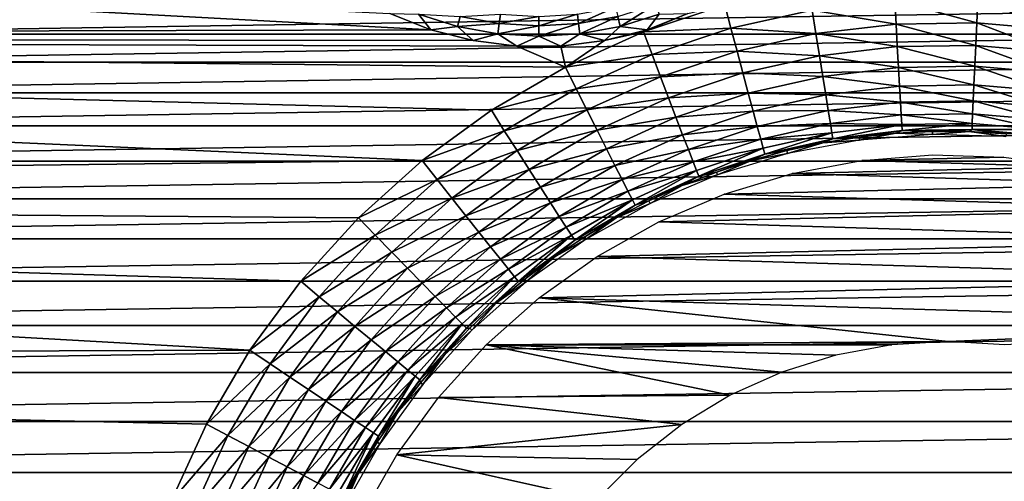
# Model space of a CAD drawing. Header units: millimetres. Extents: x -60 to 60, y -60 to 60.
# Tile 228 of 256: x -7.61 to 6.82, y 28.83 to 35.6. Entities that reach past the tile are written whole.
import ezdxf

# ---------------------------------------------------------------- set-up
doc = ezdxf.new("R2010")
doc.units = ezdxf.units.MM
doc.header["$LTSCALE"] = 81.481481
for name, color, linetype in [('170', 7, 'CONTINUOUS'), ('174', 7, 'CONTINUOUS'), ('3', 7, 'CONTINUOUS'), ('323', 7, 'CONTINUOUS'), ('4', 7, 'CONTINUOUS'), ('77', 7, 'CONTINUOUS')]:
    doc.layers.add(name, color=color, linetype=linetype)

msp = doc.modelspace()

# ---------------------------------------------------------------- linework, layer by layer
at = {"layer": '170', "color": 7, "linetype": 'Continuous', "true_color": 0xf5f5f5}
for points in [[(4.694, 33.875, -0.74), (5.23, 33.931, -0.74), (4.699, 33.832, 1.705), (4.694, 33.875, -0.74)], [(4.699, 33.832, 1.705), (5.23, 33.931, -0.74), (5.769, 33.915, 1.705), (4.699, 33.832, 1.705)], [(5.23, 33.931, -0.74), (5.768, 33.958, -0.74), (5.769, 33.915, 1.705), (5.23, 33.931, -0.74)], [(5.768, 33.958, -0.74), (6.307, 33.956, -0.74), (5.769, 33.915, 1.705), (5.768, 33.958, -0.74)], [(5.769, 33.915, 1.705), (6.307, 33.956, -0.74), (6.841, 33.882, 1.705), (5.769, 33.915, 1.705)], [(6.307, 33.956, -0.74), (6.846, 33.925, -0.74), (6.841, 33.882, 1.705), (6.307, 33.956, -0.74)], [(3.635, 33.676, -0.74), (4.161, 33.789, -0.74), (3.644, 33.634, 1.705), (3.635, 33.676, -0.74)], [(3.644, 33.634, 1.705), (4.161, 33.789, -0.74), (4.699, 33.832, 1.705), (3.644, 33.634, 1.705)], [(4.161, 33.789, -0.74), (4.694, 33.875, -0.74), (4.699, 33.832, 1.705), (4.161, 33.789, -0.74)], [(2.617, 33.323, 1.705), (3.115, 33.533, -0.74), (3.644, 33.634, 1.705), (2.617, 33.323, 1.705)], [(3.115, 33.533, -0.74), (3.635, 33.676, -0.74), (3.644, 33.634, 1.705), (3.115, 33.533, -0.74)], [(2.603, 33.363, -0.74), (3.115, 33.533, -0.74), (2.617, 33.323, 1.705), (2.603, 33.363, -0.74)], [(2.101, 33.166, -0.74), (2.603, 33.363, -0.74), (2.617, 33.323, 1.705), (2.101, 33.166, -0.74)], [(1.629, 32.903, 1.705), (2.101, 33.166, -0.74), (2.617, 33.323, 1.705), (1.629, 32.903, 1.705)], [(1.611, 32.942, -0.74), (2.101, 33.166, -0.74), (1.629, 32.903, 1.705), (1.611, 32.942, -0.74)], [(0.693, 32.379, 1.705), (1.134, 32.691, -0.74), (1.629, 32.903, 1.705), (0.693, 32.379, 1.705)], [(1.134, 32.691, -0.74), (1.611, 32.942, -0.74), (1.629, 32.903, 1.705), (1.134, 32.691, -0.74)], [(0.671, 32.415, -0.74), (1.134, 32.691, -0.74), (0.693, 32.379, 1.705), (0.671, 32.415, -0.74)], [(-0.181, 31.756, 1.705), (0.223, 32.114, -0.74), (0.693, 32.379, 1.705), (-0.181, 31.756, 1.705)], [(0.223, 32.114, -0.74), (0.671, 32.415, -0.74), (0.693, 32.379, 1.705), (0.223, 32.114, -0.74)], [(-0.207, 31.79, -0.74), (0.223, 32.114, -0.74), (-0.181, 31.756, 1.705), (-0.207, 31.79, -0.74)], [(-0.983, 31.043, 1.705), (-0.62, 31.443, -0.74), (-0.181, 31.756, 1.705), (-0.983, 31.043, 1.705)], [(-0.62, 31.443, -0.74), (-0.207, 31.79, -0.74), (-0.181, 31.756, 1.705), (-0.62, 31.443, -0.74)], [(-1.012, 31.074, -0.74), (-0.62, 31.443, -0.74), (-0.983, 31.043, 1.705), (-1.012, 31.074, -0.74)], [(-1.703, 30.247, 1.705), (-1.385, 30.684, -0.74), (-0.983, 31.043, 1.705), (-1.703, 30.247, 1.705)], [(-1.385, 30.684, -0.74), (-1.012, 31.074, -0.74), (-0.983, 31.043, 1.705), (-1.385, 30.684, -0.74)], [(-1.736, 30.275, -0.74), (-1.385, 30.684, -0.74), (-1.703, 30.247, 1.705), (-1.736, 30.275, -0.74)], [(-2.333, 29.379, 1.705), (-2.064, 29.847, -0.74), (-1.703, 30.247, 1.705), (-2.333, 29.379, 1.705)], [(-2.064, 29.847, -0.74), (-1.736, 30.275, -0.74), (-1.703, 30.247, 1.705), (-2.064, 29.847, -0.74)], [(-2.368, 29.402, -0.74), (-2.064, 29.847, -0.74), (-2.333, 29.379, 1.705), (-2.368, 29.402, -0.74)], [(-2.865, 28.447, 1.705), (-2.648, 28.941, -0.74), (-2.333, 29.379, 1.705), (-2.865, 28.447, 1.705)], [(-2.648, 28.941, -0.74), (-2.368, 29.402, -0.74), (-2.333, 29.379, 1.705), (-2.648, 28.941, -0.74)], [(-2.903, 28.466, -0.74), (-2.648, 28.941, -0.74), (-2.865, 28.447, 1.705), (-2.903, 28.466, -0.74)]]:
    msp.add_3dface(points, dxfattribs=at)
at = {"layer": '174', "color": 7, "linetype": 'Continuous', "true_color": 0xf5f5f5}
for points in [[(1.534, 35.418, -3), (2.725, 35.815, -3), (2.815, 35.47, -2.972), (1.534, 35.418, -3)], [(2.815, 35.47, -2.972), (2.725, 35.815, -3), (4.005, 35.736, -2.972), (2.815, 35.47, -2.972)], [(4.005, 35.736, -2.972), (5.216, 35.879, -2.972), (5.235, 35.531, -2.89), (4.005, 35.736, -2.972)], [(5.216, 35.879, -2.972), (6.435, 35.896, -2.972), (6.418, 35.549, -2.89), (5.216, 35.879, -2.972)], [(5.235, 35.531, -2.89), (5.216, 35.879, -2.972), (6.418, 35.549, -2.89), (5.235, 35.531, -2.89)], [(6.418, 35.549, -2.89), (6.435, 35.896, -2.972), (7.597, 35.446, -2.89), (6.418, 35.549, -2.89)], [(6.435, 35.896, -2.972), (7.649, 35.79, -2.972), (7.597, 35.446, -2.89), (6.435, 35.896, -2.972)], [(2.815, 35.47, -2.972), (4.005, 35.736, -2.972), (4.06, 35.393, -2.89), (2.815, 35.47, -2.972)], [(4.06, 35.393, -2.89), (4.005, 35.736, -2.972), (5.235, 35.531, -2.89), (4.06, 35.393, -2.89)], [(4.06, 35.393, -2.89), (5.235, 35.531, -2.89), (5.253, 35.201, -2.754), (4.06, 35.393, -2.89)], [(5.235, 35.531, -2.89), (6.418, 35.549, -2.89), (6.403, 35.219, -2.754), (5.235, 35.531, -2.89)], [(5.253, 35.201, -2.754), (5.235, 35.531, -2.89), (6.403, 35.219, -2.754), (5.253, 35.201, -2.754)], [(6.403, 35.219, -2.754), (6.418, 35.549, -2.89), (7.548, 35.119, -2.754), (6.403, 35.219, -2.754)], [(6.418, 35.549, -2.89), (7.597, 35.446, -2.89), (7.548, 35.119, -2.754), (6.418, 35.549, -2.89)], [(0.39, 34.901, -3), (1.534, 35.418, -3), (1.658, 35.084, -2.972), (0.39, 34.901, -3)], [(1.658, 35.084, -2.972), (1.534, 35.418, -3), (2.815, 35.47, -2.972), (1.658, 35.084, -2.972)], [(1.658, 35.084, -2.972), (2.815, 35.47, -2.972), (2.905, 35.134, -2.89), (1.658, 35.084, -2.972)], [(2.905, 35.134, -2.89), (2.815, 35.47, -2.972), (4.06, 35.393, -2.89), (2.905, 35.134, -2.89)], [(2.905, 35.134, -2.89), (4.06, 35.393, -2.89), (4.112, 35.066, -2.754), (2.905, 35.134, -2.89)], [(4.112, 35.066, -2.754), (4.06, 35.393, -2.89), (5.253, 35.201, -2.754), (4.112, 35.066, -2.754)], [(5.253, 35.201, -2.754), (6.403, 35.219, -2.754), (6.389, 34.914, -2.57), (5.253, 35.201, -2.754)], [(6.389, 34.914, -2.57), (6.403, 35.219, -2.754), (7.502, 34.817, -2.57), (6.389, 34.914, -2.57)], [(6.403, 35.219, -2.754), (7.548, 35.119, -2.754), (7.502, 34.817, -2.57), (6.403, 35.219, -2.754)], [(0.547, 34.582, -2.972), (0.39, 34.901, -3), (1.658, 35.084, -2.972), (0.547, 34.582, -2.972)], [(0.547, 34.582, -2.972), (1.658, 35.084, -2.972), (1.782, 34.76, -2.89), (0.547, 34.582, -2.972)], [(1.782, 34.76, -2.89), (1.658, 35.084, -2.972), (2.905, 35.134, -2.89), (1.782, 34.76, -2.89)], [(1.782, 34.76, -2.89), (2.905, 35.134, -2.89), (2.99, 34.815, -2.754), (1.782, 34.76, -2.89)], [(2.99, 34.815, -2.754), (2.905, 35.134, -2.89), (4.112, 35.066, -2.754), (2.99, 34.815, -2.754)], [(2.99, 34.815, -2.754), (4.112, 35.066, -2.754), (4.16, 34.764, -2.57), (2.99, 34.815, -2.754)], [(4.112, 35.066, -2.754), (5.253, 35.201, -2.754), (5.271, 34.896, -2.57), (4.112, 35.066, -2.754)], [(4.16, 34.764, -2.57), (4.112, 35.066, -2.754), (5.271, 34.896, -2.57), (4.16, 34.764, -2.57)], [(5.271, 34.896, -2.57), (5.253, 35.201, -2.754), (6.389, 34.914, -2.57), (5.271, 34.896, -2.57)], [(-0.696, 34.27, -3), (0.39, 34.901, -3), (0.547, 34.582, -2.972), (-0.696, 34.27, -3)], [(1.9, 34.451, -2.754), (1.782, 34.76, -2.89), (2.99, 34.815, -2.754), (1.9, 34.451, -2.754)], [(1.9, 34.451, -2.754), (2.99, 34.815, -2.754), (3.069, 34.52, -2.57), (1.9, 34.451, -2.754)], [(3.069, 34.52, -2.57), (2.99, 34.815, -2.754), (4.16, 34.764, -2.57), (3.069, 34.52, -2.57)], [(4.16, 34.764, -2.57), (5.271, 34.896, -2.57), (5.286, 34.623, -2.339), (4.16, 34.764, -2.57)], [(5.271, 34.896, -2.57), (6.389, 34.914, -2.57), (6.376, 34.64, -2.339), (5.271, 34.896, -2.57)], [(5.286, 34.623, -2.339), (5.271, 34.896, -2.57), (6.376, 34.64, -2.339), (5.286, 34.623, -2.339)], [(6.376, 34.64, -2.339), (6.389, 34.914, -2.57), (7.462, 34.546, -2.339), (6.376, 34.64, -2.339)], [(6.389, 34.914, -2.57), (7.502, 34.817, -2.57), (7.462, 34.546, -2.339), (6.389, 34.914, -2.57)], [(0.704, 34.272, -2.89), (0.547, 34.582, -2.972), (1.782, 34.76, -2.89), (0.704, 34.272, -2.89)], [(0.704, 34.272, -2.89), (1.782, 34.76, -2.89), (1.9, 34.451, -2.754), (0.704, 34.272, -2.89)], [(3.069, 34.52, -2.57), (4.16, 34.764, -2.57), (4.204, 34.494, -2.339), (3.069, 34.52, -2.57)], [(4.204, 34.494, -2.339), (4.16, 34.764, -2.57), (5.286, 34.623, -2.339), (4.204, 34.494, -2.339)], [(5.286, 34.623, -2.339), (6.376, 34.64, -2.339), (6.366, 34.406, -2.07), (5.286, 34.623, -2.339)], [(6.366, 34.406, -2.07), (6.376, 34.64, -2.339), (7.428, 34.314, -2.07), (6.366, 34.406, -2.07)], [(6.376, 34.64, -2.339), (7.462, 34.546, -2.339), (7.428, 34.314, -2.07), (6.376, 34.64, -2.339)], [(-0.507, 33.969, -2.972), (-0.696, 34.27, -3), (0.547, 34.582, -2.972), (-0.507, 33.969, -2.972)], [(-0.507, 33.969, -2.972), (0.547, 34.582, -2.972), (0.704, 34.272, -2.89), (-0.507, 33.969, -2.972)], [(2.009, 34.165, -2.57), (1.9, 34.451, -2.754), (3.069, 34.52, -2.57), (2.009, 34.165, -2.57)], [(2.009, 34.165, -2.57), (3.069, 34.52, -2.57), (3.14, 34.256, -2.339), (2.009, 34.165, -2.57)], [(3.14, 34.256, -2.339), (3.069, 34.52, -2.57), (4.204, 34.494, -2.339), (3.14, 34.256, -2.339)], [(3.14, 34.256, -2.339), (4.204, 34.494, -2.339), (4.241, 34.263, -2.07), (3.14, 34.256, -2.339)], [(4.204, 34.494, -2.339), (5.286, 34.623, -2.339), (5.3, 34.389, -2.07), (4.204, 34.494, -2.339)], [(4.241, 34.263, -2.07), (4.204, 34.494, -2.339), (5.3, 34.389, -2.07), (4.241, 34.263, -2.07)], [(5.3, 34.389, -2.07), (5.286, 34.623, -2.339), (6.366, 34.406, -2.07), (5.3, 34.389, -2.07)], [(0.853, 33.976, -2.754), (0.704, 34.272, -2.89), (1.9, 34.451, -2.754), (0.853, 33.976, -2.754)], [(0.853, 33.976, -2.754), (1.9, 34.451, -2.754), (2.009, 34.165, -2.57), (0.853, 33.976, -2.754)], [(4.241, 34.263, -2.07), (5.3, 34.389, -2.07), (5.311, 34.2, -1.767), (4.241, 34.263, -2.07)], [(5.3, 34.389, -2.07), (6.366, 34.406, -2.07), (6.357, 34.217, -1.767), (5.3, 34.389, -2.07)], [(5.311, 34.2, -1.767), (5.3, 34.389, -2.07), (6.357, 34.217, -1.767), (5.311, 34.2, -1.767)], [(6.357, 34.217, -1.767), (6.366, 34.406, -2.07), (7.4, 34.126, -1.767), (6.357, 34.217, -1.767)], [(6.366, 34.406, -2.07), (7.428, 34.314, -2.07), (7.4, 34.126, -1.767), (6.366, 34.406, -2.07)], [(-1.712, 33.531, -3), (-0.696, 34.27, -3), (-0.507, 33.969, -2.972), (-1.712, 33.531, -3)], [(-0.319, 33.676, -2.89), (-0.507, 33.969, -2.972), (0.704, 34.272, -2.89), (-0.319, 33.676, -2.89)], [(-0.319, 33.676, -2.89), (0.704, 34.272, -2.89), (0.853, 33.976, -2.754), (-0.319, 33.676, -2.89)], [(2.107, 33.91, -2.339), (2.009, 34.165, -2.57), (3.14, 34.256, -2.339), (2.107, 33.91, -2.339)], [(2.107, 33.91, -2.339), (3.14, 34.256, -2.339), (3.201, 34.029, -2.07), (2.107, 33.91, -2.339)], [(3.201, 34.029, -2.07), (3.14, 34.256, -2.339), (4.241, 34.263, -2.07), (3.201, 34.029, -2.07)], [(3.201, 34.029, -2.07), (4.241, 34.263, -2.07), (4.272, 34.076, -1.767), (3.201, 34.029, -2.07)], [(4.272, 34.076, -1.767), (4.241, 34.263, -2.07), (5.311, 34.2, -1.767), (4.272, 34.076, -1.767)], [(4.272, 34.076, -1.767), (5.311, 34.2, -1.767), (5.32, 34.059, -1.439), (4.272, 34.076, -1.767)], [(5.311, 34.2, -1.767), (6.357, 34.217, -1.767), (6.352, 34.076, -1.439), (5.311, 34.2, -1.767)], [(5.32, 34.059, -1.439), (5.311, 34.2, -1.767), (6.352, 34.076, -1.439), (5.32, 34.059, -1.439)], [(6.352, 34.076, -1.439), (6.357, 34.217, -1.767), (7.38, 33.987, -1.439), (6.352, 34.076, -1.439)], [(6.357, 34.217, -1.767), (7.4, 34.126, -1.767), (7.38, 33.987, -1.439), (6.357, 34.217, -1.767)], [(0.99, 33.704, -2.57), (0.853, 33.976, -2.754), (2.009, 34.165, -2.57), (0.99, 33.704, -2.57)], [(0.99, 33.704, -2.57), (2.009, 34.165, -2.57), (2.107, 33.91, -2.339), (0.99, 33.704, -2.57)], [(3.251, 33.846, -1.767), (3.201, 34.029, -2.07), (4.272, 34.076, -1.767), (3.251, 33.846, -1.767)], [(3.251, 33.846, -1.767), (4.272, 34.076, -1.767), (4.295, 33.937, -1.439), (3.251, 33.846, -1.767)], [(4.295, 33.937, -1.439), (4.272, 34.076, -1.767), (5.32, 34.059, -1.439), (4.295, 33.937, -1.439)], [(4.295, 33.937, -1.439), (5.32, 34.059, -1.439), (4.31, 33.85, -1.093), (4.295, 33.937, -1.439)], [(4.31, 33.85, -1.093), (5.32, 34.059, -1.439), (5.326, 33.971, -1.093), (4.31, 33.85, -1.093)], [(5.32, 34.059, -1.439), (6.352, 34.076, -1.439), (5.326, 33.971, -1.093), (5.32, 34.059, -1.439)], [(5.326, 33.971, -1.093), (6.352, 34.076, -1.439), (6.349, 33.988, -1.093), (5.326, 33.971, -1.093)], [(6.352, 34.076, -1.439), (7.38, 33.987, -1.439), (6.349, 33.988, -1.093), (6.352, 34.076, -1.439)], [(-1.492, 33.251, -2.972), (-1.712, 33.531, -3), (-0.507, 33.969, -2.972), (-1.492, 33.251, -2.972)], [(-1.492, 33.251, -2.972), (-0.507, 33.969, -2.972), (-0.319, 33.676, -2.89), (-1.492, 33.251, -2.972)], [(-0.141, 33.398, -2.754), (-0.319, 33.676, -2.89), (0.853, 33.976, -2.754), (-0.141, 33.398, -2.754)], [(-0.141, 33.398, -2.754), (0.853, 33.976, -2.754), (0.99, 33.704, -2.57), (-0.141, 33.398, -2.754)], [(2.191, 33.691, -2.07), (2.107, 33.91, -2.339), (3.201, 34.029, -2.07), (2.191, 33.691, -2.07)], [(2.191, 33.691, -2.07), (3.201, 34.029, -2.07), (3.251, 33.846, -1.767), (2.191, 33.691, -2.07)], [(3.288, 33.711, -1.439), (3.251, 33.846, -1.767), (4.295, 33.937, -1.439), (3.288, 33.711, -1.439)], [(3.288, 33.711, -1.439), (4.295, 33.937, -1.439), (3.312, 33.626, -1.093), (3.288, 33.711, -1.439)], [(3.312, 33.626, -1.093), (4.295, 33.937, -1.439), (4.31, 33.85, -1.093), (3.312, 33.626, -1.093)], [(4.694, 33.875, -0.74), (4.31, 33.85, -1.093), (5.326, 33.971, -1.093), (4.694, 33.875, -0.74)], [(5.23, 33.931, -0.74), (4.694, 33.875, -0.74), (5.326, 33.971, -1.093), (5.23, 33.931, -0.74)], [(5.768, 33.958, -0.74), (5.23, 33.931, -0.74), (5.326, 33.971, -1.093), (5.768, 33.958, -0.74)], [(5.768, 33.958, -0.74), (5.326, 33.971, -1.093), (6.349, 33.988, -1.093), (5.768, 33.958, -0.74)], [(6.307, 33.956, -0.74), (5.768, 33.958, -0.74), (6.349, 33.988, -1.093), (6.307, 33.956, -0.74)], [(6.846, 33.925, -0.74), (6.307, 33.956, -0.74), (6.349, 33.988, -1.093), (6.846, 33.925, -0.74)], [(6.349, 33.988, -1.093), (7.38, 33.987, -1.439), (7.368, 33.9, -1.093), (6.349, 33.988, -1.093)], [(6.846, 33.925, -0.74), (6.349, 33.988, -1.093), (7.368, 33.9, -1.093), (6.846, 33.925, -0.74)], [(1.114, 33.46, -2.339), (0.99, 33.704, -2.57), (2.107, 33.91, -2.339), (1.114, 33.46, -2.339)], [(1.114, 33.46, -2.339), (2.107, 33.91, -2.339), (2.191, 33.691, -2.07), (1.114, 33.46, -2.339)], [(2.259, 33.514, -1.767), (2.191, 33.691, -2.07), (3.251, 33.846, -1.767), (2.259, 33.514, -1.767)], [(2.259, 33.514, -1.767), (3.251, 33.846, -1.767), (3.288, 33.711, -1.439), (2.259, 33.514, -1.767)], [(3.635, 33.676, -0.74), (3.312, 33.626, -1.093), (4.31, 33.85, -1.093), (3.635, 33.676, -0.74)], [(4.161, 33.789, -0.74), (3.635, 33.676, -0.74), (4.31, 33.85, -1.093), (4.161, 33.789, -0.74)], [(4.694, 33.875, -0.74), (4.161, 33.789, -0.74), (4.31, 33.85, -1.093), (4.694, 33.875, -0.74)], [(-1.276, 32.979, -2.89), (-1.492, 33.251, -2.972), (-0.319, 33.676, -2.89), (-1.276, 32.979, -2.89)], [(-1.276, 32.979, -2.89), (-0.319, 33.676, -2.89), (-0.141, 33.398, -2.754), (-1.276, 32.979, -2.89)], [(0.024, 33.14, -2.57), (-0.141, 33.398, -2.754), (0.99, 33.704, -2.57), (0.024, 33.14, -2.57)], [(0.024, 33.14, -2.57), (0.99, 33.704, -2.57), (1.114, 33.46, -2.339), (0.024, 33.14, -2.57)], [(1.22, 33.251, -2.07), (1.114, 33.46, -2.339), (2.191, 33.691, -2.07), (1.22, 33.251, -2.07)], [(1.22, 33.251, -2.07), (2.191, 33.691, -2.07), (2.259, 33.514, -1.767), (1.22, 33.251, -2.07)], [(2.31, 33.383, -1.439), (2.259, 33.514, -1.767), (3.288, 33.711, -1.439), (2.31, 33.383, -1.439)], [(2.31, 33.383, -1.439), (3.288, 33.711, -1.439), (2.342, 33.301, -1.093), (2.31, 33.383, -1.439)], [(2.342, 33.301, -1.093), (3.288, 33.711, -1.439), (3.312, 33.626, -1.093), (2.342, 33.301, -1.093)], [(2.603, 33.363, -0.74), (2.342, 33.301, -1.093), (3.312, 33.626, -1.093), (2.603, 33.363, -0.74)], [(3.115, 33.533, -0.74), (2.603, 33.363, -0.74), (3.312, 33.626, -1.093), (3.115, 33.533, -0.74)], [(3.635, 33.676, -0.74), (3.115, 33.533, -0.74), (3.312, 33.626, -1.093), (3.635, 33.676, -0.74)], [(-2.646, 32.692, -3), (-1.712, 33.531, -3), (-1.492, 33.251, -2.972), (-2.646, 32.692, -3)], [(1.306, 33.081, -1.767), (1.22, 33.251, -2.07), (2.259, 33.514, -1.767), (1.306, 33.081, -1.767)], [(1.306, 33.081, -1.767), (2.259, 33.514, -1.767), (2.31, 33.383, -1.439), (1.306, 33.081, -1.767)], [(-1.07, 32.721, -2.754), (-1.276, 32.979, -2.89), (-0.141, 33.398, -2.754), (-1.07, 32.721, -2.754)], [(-1.07, 32.721, -2.754), (-0.141, 33.398, -2.754), (0.024, 33.14, -2.57), (-1.07, 32.721, -2.754)], [(0.172, 32.911, -2.339), (0.024, 33.14, -2.57), (1.114, 33.46, -2.339), (0.172, 32.911, -2.339)], [(0.172, 32.911, -2.339), (1.114, 33.46, -2.339), (1.22, 33.251, -2.07), (0.172, 32.911, -2.339)], [(1.37, 32.956, -1.439), (1.306, 33.081, -1.767), (2.31, 33.383, -1.439), (1.37, 32.956, -1.439)], [(1.37, 32.956, -1.439), (2.31, 33.383, -1.439), (1.411, 32.878, -1.093), (1.37, 32.956, -1.439)], [(1.411, 32.878, -1.093), (2.31, 33.383, -1.439), (2.342, 33.301, -1.093), (1.411, 32.878, -1.093)], [(2.603, 33.363, -0.74), (2.101, 33.166, -0.74), (2.342, 33.301, -1.093), (2.603, 33.363, -0.74)], [(-2.399, 32.436, -2.972), (-2.646, 32.692, -3), (-1.492, 33.251, -2.972), (-2.399, 32.436, -2.972)], [(-2.399, 32.436, -2.972), (-1.492, 33.251, -2.972), (-1.276, 32.979, -2.89), (-2.399, 32.436, -2.972)], [(0.299, 32.713, -2.07), (0.172, 32.911, -2.339), (1.22, 33.251, -2.07), (0.299, 32.713, -2.07)], [(0.299, 32.713, -2.07), (1.22, 33.251, -2.07), (1.306, 33.081, -1.767), (0.299, 32.713, -2.07)], [(1.611, 32.942, -0.74), (1.411, 32.878, -1.093), (2.342, 33.301, -1.093), (1.611, 32.942, -0.74)], [(2.101, 33.166, -0.74), (1.611, 32.942, -0.74), (2.342, 33.301, -1.093), (2.101, 33.166, -0.74)], [(-0.879, 32.482, -2.57), (-1.07, 32.721, -2.754), (0.024, 33.14, -2.57), (-0.879, 32.482, -2.57)], [(-0.879, 32.482, -2.57), (0.024, 33.14, -2.57), (0.172, 32.911, -2.339), (-0.879, 32.482, -2.57)], [(0.402, 32.554, -1.767), (0.299, 32.713, -2.07), (1.306, 33.081, -1.767), (0.402, 32.554, -1.767)], [(0.402, 32.554, -1.767), (1.306, 33.081, -1.767), (1.37, 32.956, -1.439), (0.402, 32.554, -1.767)], [(-2.156, 32.188, -2.89), (-2.399, 32.436, -2.972), (-1.276, 32.979, -2.89), (-2.156, 32.188, -2.89)], [(-2.156, 32.188, -2.89), (-1.276, 32.979, -2.89), (-1.07, 32.721, -2.754), (-2.156, 32.188, -2.89)], [(-0.708, 32.268, -2.339), (-0.879, 32.482, -2.57), (0.172, 32.911, -2.339), (-0.708, 32.268, -2.339)], [(-0.708, 32.268, -2.339), (0.172, 32.911, -2.339), (0.299, 32.713, -2.07), (-0.708, 32.268, -2.339)], [(0.479, 32.436, -1.439), (0.402, 32.554, -1.767), (1.37, 32.956, -1.439), (0.479, 32.436, -1.439)], [(0.479, 32.436, -1.439), (1.37, 32.956, -1.439), (0.527, 32.362, -1.093), (0.479, 32.436, -1.439)], [(0.527, 32.362, -1.093), (1.37, 32.956, -1.439), (1.411, 32.878, -1.093), (0.527, 32.362, -1.093)], [(1.611, 32.942, -0.74), (1.134, 32.691, -0.74), (1.411, 32.878, -1.093), (1.611, 32.942, -0.74)], [(0.671, 32.415, -0.74), (0.527, 32.362, -1.093), (1.411, 32.878, -1.093), (0.671, 32.415, -0.74)], [(1.134, 32.691, -0.74), (0.671, 32.415, -0.74), (1.411, 32.878, -1.093), (1.134, 32.691, -0.74)], [(-3.49, 31.762, -3), (-2.646, 32.692, -3), (-2.399, 32.436, -2.972), (-3.49, 31.762, -3)], [(-1.924, 31.952, -2.754), (-2.156, 32.188, -2.89), (-1.07, 32.721, -2.754), (-1.924, 31.952, -2.754)], [(-1.924, 31.952, -2.754), (-1.07, 32.721, -2.754), (-0.879, 32.482, -2.57), (-1.924, 31.952, -2.754)], [(-0.562, 32.085, -2.07), (-0.708, 32.268, -2.339), (0.299, 32.713, -2.07), (-0.562, 32.085, -2.07)], [(-0.562, 32.085, -2.07), (0.299, 32.713, -2.07), (0.402, 32.554, -1.767), (-0.562, 32.085, -2.07)], [(-1.71, 31.734, -2.57), (-1.924, 31.952, -2.754), (-0.879, 32.482, -2.57), (-1.71, 31.734, -2.57)], [(-1.71, 31.734, -2.57), (-0.879, 32.482, -2.57), (-0.708, 32.268, -2.339), (-1.71, 31.734, -2.57)], [(-0.443, 31.937, -1.767), (-0.562, 32.085, -2.07), (0.402, 32.554, -1.767), (-0.443, 31.937, -1.767)], [(-0.443, 31.937, -1.767), (0.402, 32.554, -1.767), (0.479, 32.436, -1.439), (-0.443, 31.937, -1.767)], [(-3.218, 31.533, -2.972), (-3.49, 31.762, -3), (-2.399, 32.436, -2.972), (-3.218, 31.533, -2.972)], [(-3.218, 31.533, -2.972), (-2.399, 32.436, -2.972), (-2.156, 32.188, -2.89), (-3.218, 31.533, -2.972)], [(-0.355, 31.827, -1.439), (-0.443, 31.937, -1.767), (0.479, 32.436, -1.439), (-0.355, 31.827, -1.439)], [(-0.355, 31.827, -1.439), (0.479, 32.436, -1.439), (-0.299, 31.759, -1.093), (-0.355, 31.827, -1.439)], [(-0.299, 31.759, -1.093), (0.479, 32.436, -1.439), (0.527, 32.362, -1.093), (-0.299, 31.759, -1.093)], [(-0.207, 31.79, -0.74), (-0.299, 31.759, -1.093), (0.527, 32.362, -1.093), (-0.207, 31.79, -0.74)], [(0.223, 32.114, -0.74), (-0.207, 31.79, -0.74), (0.527, 32.362, -1.093), (0.223, 32.114, -0.74)], [(0.671, 32.415, -0.74), (0.223, 32.114, -0.74), (0.527, 32.362, -1.093), (0.671, 32.415, -0.74)], [(-2.95, 31.311, -2.89), (-3.218, 31.533, -2.972), (-2.156, 32.188, -2.89), (-2.95, 31.311, -2.89)], [(-2.95, 31.311, -2.89), (-2.156, 32.188, -2.89), (-1.924, 31.952, -2.754), (-2.95, 31.311, -2.89)], [(-1.519, 31.539, -2.339), (-1.71, 31.734, -2.57), (-0.708, 32.268, -2.339), (-1.519, 31.539, -2.339)], [(-1.519, 31.539, -2.339), (-0.708, 32.268, -2.339), (-0.562, 32.085, -2.07), (-1.519, 31.539, -2.339)], [(-1.354, 31.372, -2.07), (-1.519, 31.539, -2.339), (-0.562, 32.085, -2.07), (-1.354, 31.372, -2.07)], [(-1.354, 31.372, -2.07), (-0.562, 32.085, -2.07), (-0.443, 31.937, -1.767), (-1.354, 31.372, -2.07)], [(-2.696, 31.1, -2.754), (-2.95, 31.311, -2.89), (-1.924, 31.952, -2.754), (-2.696, 31.1, -2.754)], [(-2.696, 31.1, -2.754), (-1.924, 31.952, -2.754), (-1.71, 31.734, -2.57), (-2.696, 31.1, -2.754)], [(-1.221, 31.237, -1.767), (-1.354, 31.372, -2.07), (-0.443, 31.937, -1.767), (-1.221, 31.237, -1.767)], [(-1.221, 31.237, -1.767), (-0.443, 31.937, -1.767), (-0.355, 31.827, -1.439), (-1.221, 31.237, -1.767)], [(-4.234, 30.751, -3), (-3.49, 31.762, -3), (-3.218, 31.533, -2.972), (-4.234, 30.751, -3)], [(-1.122, 31.137, -1.439), (-1.221, 31.237, -1.767), (-0.355, 31.827, -1.439), (-1.122, 31.137, -1.439)], [(-1.122, 31.137, -1.439), (-0.355, 31.827, -1.439), (-1.059, 31.074, -1.093), (-1.122, 31.137, -1.439)], [(-1.059, 31.074, -1.093), (-0.355, 31.827, -1.439), (-0.299, 31.759, -1.093), (-1.059, 31.074, -1.093)], [(-1.012, 31.074, -0.74), (-1.059, 31.074, -1.093), (-0.299, 31.759, -1.093), (-1.012, 31.074, -0.74)], [(-0.62, 31.443, -0.74), (-1.012, 31.074, -0.74), (-0.299, 31.759, -1.093), (-0.62, 31.443, -0.74)], [(-0.207, 31.79, -0.74), (-0.62, 31.443, -0.74), (-0.299, 31.759, -1.093), (-0.207, 31.79, -0.74)], [(-2.46, 30.905, -2.57), (-2.696, 31.1, -2.754), (-1.71, 31.734, -2.57), (-2.46, 30.905, -2.57)], [(-2.46, 30.905, -2.57), (-1.71, 31.734, -2.57), (-1.519, 31.539, -2.339), (-2.46, 30.905, -2.57)], [(-3.94, 30.55, -2.972), (-4.234, 30.751, -3), (-3.218, 31.533, -2.972), (-3.94, 30.55, -2.972)], [(-3.94, 30.55, -2.972), (-3.218, 31.533, -2.972), (-2.95, 31.311, -2.89), (-3.94, 30.55, -2.972)], [(-2.25, 30.731, -2.339), (-2.46, 30.905, -2.57), (-1.519, 31.539, -2.339), (-2.25, 30.731, -2.339)], [(-2.25, 30.731, -2.339), (-1.519, 31.539, -2.339), (-1.354, 31.372, -2.07), (-2.25, 30.731, -2.339)], [(-2.069, 30.581, -2.07), (-2.25, 30.731, -2.339), (-1.354, 31.372, -2.07), (-2.069, 30.581, -2.07)], [(-2.069, 30.581, -2.07), (-1.354, 31.372, -2.07), (-1.221, 31.237, -1.767), (-2.069, 30.581, -2.07)], [(-3.651, 30.357, -2.89), (-3.94, 30.55, -2.972), (-2.95, 31.311, -2.89), (-3.651, 30.357, -2.89)], [(-3.651, 30.357, -2.89), (-2.95, 31.311, -2.89), (-2.696, 31.1, -2.754), (-3.651, 30.357, -2.89)], [(-1.923, 30.46, -1.767), (-2.069, 30.581, -2.07), (-1.221, 31.237, -1.767), (-1.923, 30.46, -1.767)], [(-1.923, 30.46, -1.767), (-1.221, 31.237, -1.767), (-1.122, 31.137, -1.439), (-1.923, 30.46, -1.767)], [(-3.376, 30.173, -2.754), (-3.651, 30.357, -2.89), (-2.696, 31.1, -2.754), (-3.376, 30.173, -2.754)], [(-3.376, 30.173, -2.754), (-2.696, 31.1, -2.754), (-2.46, 30.905, -2.57), (-3.376, 30.173, -2.754)], [(-1.814, 30.371, -1.439), (-1.923, 30.46, -1.767), (-1.122, 31.137, -1.439), (-1.814, 30.371, -1.439)], [(-1.814, 30.371, -1.439), (-1.122, 31.137, -1.439), (-1.745, 30.316, -1.093), (-1.814, 30.371, -1.439)], [(-1.745, 30.316, -1.093), (-1.122, 31.137, -1.439), (-1.059, 31.074, -1.093), (-1.745, 30.316, -1.093)], [(-1.385, 30.684, -0.74), (-1.745, 30.316, -1.093), (-1.059, 31.074, -1.093), (-1.385, 30.684, -0.74)], [(-1.012, 31.074, -0.74), (-1.385, 30.684, -0.74), (-1.059, 31.074, -1.093), (-1.012, 31.074, -0.74)], [(-3.122, 30.003, -2.57), (-3.376, 30.173, -2.754), (-2.46, 30.905, -2.57), (-3.122, 30.003, -2.57)], [(-3.122, 30.003, -2.57), (-2.46, 30.905, -2.57), (-2.25, 30.731, -2.339), (-3.122, 30.003, -2.57)], [(-4.871, 29.669, -3), (-4.234, 30.751, -3), (-3.94, 30.55, -2.972), (-4.871, 29.669, -3)], [(-2.895, 29.852, -2.339), (-3.122, 30.003, -2.57), (-2.25, 30.731, -2.339), (-2.895, 29.852, -2.339)], [(-2.895, 29.852, -2.339), (-2.25, 30.731, -2.339), (-2.069, 30.581, -2.07), (-2.895, 29.852, -2.339)], [(-1.385, 30.684, -0.74), (-1.736, 30.275, -0.74), (-1.745, 30.316, -1.093), (-1.385, 30.684, -0.74)], [(-4.558, 29.499, -2.972), (-4.871, 29.669, -3), (-3.94, 30.55, -2.972), (-4.558, 29.499, -2.972)], [(-4.558, 29.499, -2.972), (-3.94, 30.55, -2.972), (-3.651, 30.357, -2.89), (-4.558, 29.499, -2.972)], [(-2.7, 29.722, -2.07), (-2.895, 29.852, -2.339), (-2.069, 30.581, -2.07), (-2.7, 29.722, -2.07)], [(-2.7, 29.722, -2.07), (-2.069, 30.581, -2.07), (-1.923, 30.46, -1.767), (-2.7, 29.722, -2.07)], [(-2.542, 29.617, -1.767), (-2.7, 29.722, -2.07), (-1.923, 30.46, -1.767), (-2.542, 29.617, -1.767)], [(-2.542, 29.617, -1.767), (-1.923, 30.46, -1.767), (-1.814, 30.371, -1.439), (-2.542, 29.617, -1.767)], [(-4.251, 29.337, -2.89), (-4.558, 29.499, -2.972), (-3.651, 30.357, -2.89), (-4.251, 29.337, -2.89)], [(-4.251, 29.337, -2.89), (-3.651, 30.357, -2.89), (-3.376, 30.173, -2.754), (-4.251, 29.337, -2.89)], [(-2.424, 29.539, -1.439), (-2.542, 29.617, -1.767), (-1.814, 30.371, -1.439), (-2.424, 29.539, -1.439)], [(-2.424, 29.539, -1.439), (-1.814, 30.371, -1.439), (-2.35, 29.491, -1.093), (-2.424, 29.539, -1.439)], [(-2.35, 29.491, -1.093), (-1.814, 30.371, -1.439), (-1.745, 30.316, -1.093), (-2.35, 29.491, -1.093)], [(-2.064, 29.847, -0.74), (-2.35, 29.491, -1.093), (-1.745, 30.316, -1.093), (-2.064, 29.847, -0.74)], [(-1.736, 30.275, -0.74), (-2.064, 29.847, -0.74), (-1.745, 30.316, -1.093), (-1.736, 30.275, -0.74)], [(-3.959, 29.182, -2.754), (-4.251, 29.337, -2.89), (-3.376, 30.173, -2.754), (-3.959, 29.182, -2.754)], [(-3.959, 29.182, -2.754), (-3.376, 30.173, -2.754), (-3.122, 30.003, -2.57), (-3.959, 29.182, -2.754)], [(-3.688, 29.039, -2.57), (-3.959, 29.182, -2.754), (-3.122, 30.003, -2.57), (-3.688, 29.039, -2.57)], [(-3.688, 29.039, -2.57), (-3.122, 30.003, -2.57), (-2.895, 29.852, -2.339), (-3.688, 29.039, -2.57)], [(-3.446, 28.912, -2.339), (-3.688, 29.039, -2.57), (-2.895, 29.852, -2.339), (-3.446, 28.912, -2.339)], [(-3.446, 28.912, -2.339), (-2.895, 29.852, -2.339), (-2.7, 29.722, -2.07), (-3.446, 28.912, -2.339)], [(-2.064, 29.847, -0.74), (-2.368, 29.402, -0.74), (-2.35, 29.491, -1.093), (-2.064, 29.847, -0.74)], [(-5.394, 28.527, -3), (-4.871, 29.669, -3), (-4.558, 29.499, -2.972), (-5.394, 28.527, -3)], [(-3.239, 28.802, -2.07), (-3.446, 28.912, -2.339), (-2.7, 29.722, -2.07), (-3.239, 28.802, -2.07)], [(-3.239, 28.802, -2.07), (-2.7, 29.722, -2.07), (-2.542, 29.617, -1.767), (-3.239, 28.802, -2.07)], [(-3.071, 28.714, -1.767), (-3.239, 28.802, -2.07), (-2.542, 29.617, -1.767), (-3.071, 28.714, -1.767)], [(-3.071, 28.714, -1.767), (-2.542, 29.617, -1.767), (-2.424, 29.539, -1.439), (-3.071, 28.714, -1.767)], [(-5.065, 28.39, -2.972), (-5.394, 28.527, -3), (-4.558, 29.499, -2.972), (-5.065, 28.39, -2.972)], [(-5.065, 28.39, -2.972), (-4.558, 29.499, -2.972), (-4.251, 29.337, -2.89), (-5.065, 28.39, -2.972)], [(-2.946, 28.649, -1.439), (-3.071, 28.714, -1.767), (-2.424, 29.539, -1.439), (-2.946, 28.649, -1.439)], [(-2.946, 28.649, -1.439), (-2.424, 29.539, -1.439), (-2.868, 28.608, -1.093), (-2.946, 28.649, -1.439)], [(-2.868, 28.608, -1.093), (-2.424, 29.539, -1.439), (-2.35, 29.491, -1.093), (-2.868, 28.608, -1.093)], [(-2.648, 28.941, -0.74), (-2.868, 28.608, -1.093), (-2.35, 29.491, -1.093), (-2.648, 28.941, -0.74)], [(-2.368, 29.402, -0.74), (-2.648, 28.941, -0.74), (-2.35, 29.491, -1.093), (-2.368, 29.402, -0.74)], [(-4.743, 28.26, -2.89), (-5.065, 28.39, -2.972), (-4.251, 29.337, -2.89), (-4.743, 28.26, -2.89)], [(-4.743, 28.26, -2.89), (-4.251, 29.337, -2.89), (-3.959, 29.182, -2.754), (-4.743, 28.26, -2.89)], [(-4.436, 28.137, -2.754), (-4.743, 28.26, -2.89), (-3.959, 29.182, -2.754), (-4.436, 28.137, -2.754)], [(-4.436, 28.137, -2.754), (-3.959, 29.182, -2.754), (-3.688, 29.039, -2.57), (-4.436, 28.137, -2.754)], [(-4.153, 28.022, -2.57), (-4.436, 28.137, -2.754), (-3.688, 29.039, -2.57), (-4.153, 28.022, -2.57)], [(-4.153, 28.022, -2.57), (-3.688, 29.039, -2.57), (-3.446, 28.912, -2.339), (-4.153, 28.022, -2.57)], [(-3.899, 27.92, -2.339), (-4.153, 28.022, -2.57), (-3.446, 28.912, -2.339), (-3.899, 27.92, -2.339)], [(-3.899, 27.92, -2.339), (-3.446, 28.912, -2.339), (-3.239, 28.802, -2.07), (-3.899, 27.92, -2.339)], [(-2.648, 28.941, -0.74), (-2.903, 28.466, -0.74), (-2.868, 28.608, -1.093), (-2.648, 28.941, -0.74)]]:
    msp.add_3dface(points, dxfattribs=at)
at = {"layer": '3', "color": 7, "linetype": 'Continuous', "true_color": 0xf5f5f5}
for points in [[(-42.625, 35.338, -3), (-40.683, 37.557, -3), (-1.586, 35.449, -3), (-42.625, 35.338, -3)], [(-1.586, 35.449, -3), (-40.683, 37.557, -3), (-2.185, 35.686, -3), (-1.586, 35.449, -3)], [(40.683, 37.557, -3), (42.625, 35.338, -3), (4.151, 37.313, -3), (40.683, 37.557, -3)], [(4.151, 37.313, -3), (42.625, 35.338, -3), (3.741, 36.816, -3), (4.151, 37.313, -3)], [(3.741, 36.816, -3), (42.625, 35.338, -3), (3.271, 36.375, -3), (3.741, 36.816, -3)], [(3.271, 36.375, -3), (42.625, 35.338, -3), (6.454, 36.252, -3), (3.271, 36.375, -3)], [(6.454, 36.252, -3), (42.625, 35.338, -3), (7.705, 36.141, -3), (6.454, 36.252, -3)], [(1.534, 35.418, -3), (2.185, 35.686, -3), (2.725, 35.815, -3), (1.534, 35.418, -3)], [(1.586, 35.449, -3), (2.185, 35.686, -3), (1.534, 35.418, -3), (1.586, 35.449, -3)], [(-0.962, 35.289, -3), (-42.625, 35.338, -3), (-1.586, 35.449, -3), (-0.962, 35.289, -3)], [(0.39, 34.901, -3), (0.962, 35.289, -3), (1.534, 35.418, -3), (0.39, 34.901, -3)], [(0.962, 35.289, -3), (1.586, 35.449, -3), (1.534, 35.418, -3), (0.962, 35.289, -3)], [(-44.445, 33.02, -3), (-42.625, 35.338, -3), (-1.712, 33.531, -3), (-44.445, 33.02, -3)], [(-0.322, 35.208, -3), (-42.625, 35.338, -3), (-0.962, 35.289, -3), (-0.322, 35.208, -3)], [(-42.625, 35.338, -3), (-0.322, 35.208, -3), (0.39, 34.901, -3), (-42.625, 35.338, -3)], [(-1.712, 33.531, -3), (-42.625, 35.338, -3), (-0.696, 34.27, -3), (-1.712, 33.531, -3)], [(-0.696, 34.27, -3), (-42.625, 35.338, -3), (0.39, 34.901, -3), (-0.696, 34.27, -3)], [(0.322, 35.208, -3), (0.962, 35.289, -3), (0.39, 34.901, -3), (0.322, 35.208, -3)], [(-0.322, 35.208, -3), (0.322, 35.208, -3), (0.39, 34.901, -3), (-0.322, 35.208, -3)], [(-2.646, 32.692, -3), (-44.445, 33.02, -3), (-1.712, 33.531, -3), (-2.646, 32.692, -3)], [(-46.139, 30.607, -3), (-44.445, 33.02, -3), (-4.234, 30.751, -3), (-46.139, 30.607, -3)], [(-4.234, 30.751, -3), (-44.445, 33.02, -3), (-3.49, 31.762, -3), (-4.234, 30.751, -3)], [(-3.49, 31.762, -3), (-44.445, 33.02, -3), (-2.646, 32.692, -3), (-3.49, 31.762, -3)], [(-4.871, 29.669, -3), (-46.139, 30.607, -3), (-4.234, 30.751, -3), (-4.871, 29.669, -3)], [(-47.703, 28.108, -3), (-46.139, 30.607, -3), (-5.394, 28.527, -3), (-47.703, 28.108, -3)], [(-5.394, 28.527, -3), (-46.139, 30.607, -3), (-4.871, 29.669, -3), (-5.394, 28.527, -3)]]:
    msp.add_3dface(points, dxfattribs=at)
at = {"layer": '323', "color": 151, "linetype": 'Continuous', "true_color": 0x7dbfed}
for points in [[(12.664, 35.385, 14.771), (11.5, 35.76, 14.705), (-12.664, 35.385, 14.771), (12.664, 35.385, 14.771)], [(11.5, 35.76, 14.705), (-11.5, 35.76, 14.705), (-12.664, 35.385, 14.771), (11.5, 35.76, 14.705)], [(12.664, 35.385, 14.771), (-12.664, 35.385, 14.771), (-13.817, 34.973, 14.842), (12.664, 35.385, 14.771)], [(13.817, 34.973, 14.842), (12.664, 35.385, 14.771), (-13.817, 34.973, 14.842), (13.817, 34.973, 14.842)], [(13.817, 34.973, 14.842), (-13.817, 34.973, 14.842), (-14.956, 34.525, 14.92), (13.817, 34.973, 14.842)], [(14.956, 34.525, 14.92), (13.817, 34.973, 14.842), (-14.956, 34.525, 14.92), (14.956, 34.525, 14.92)], [(14.956, 34.525, 14.92), (-14.956, 34.525, 14.92), (-16.082, 34.042, 15.005), (14.956, 34.525, 14.92)], [(16.082, 34.042, 15.005), (14.956, 34.525, 14.92), (-16.082, 34.042, 15.005), (16.082, 34.042, 15.005)], [(16.082, 34.042, 15.005), (-16.082, 34.042, 15.005), (-17.192, 33.524, 15.095), (16.082, 34.042, 15.005)], [(17.192, 33.524, 15.095), (16.082, 34.042, 15.005), (-17.192, 33.524, 15.095), (17.192, 33.524, 15.095)], [(17.192, 33.524, 15.095), (-17.192, 33.524, 15.095), (-18.287, 32.972, 15.191), (17.192, 33.524, 15.095)], [(18.287, 32.972, 15.191), (17.192, 33.524, 15.095), (-18.287, 32.972, 15.191), (18.287, 32.972, 15.191)], [(18.287, 32.972, 15.191), (-18.287, 32.972, 15.191), (-19.364, 32.385, 15.293), (18.287, 32.972, 15.191)], [(19.364, 32.385, 15.293), (18.287, 32.972, 15.191), (-19.364, 32.385, 15.293), (19.364, 32.385, 15.293)], [(19.364, 32.385, 15.293), (-19.364, 32.385, 15.293), (-20.423, 31.764, 15.401), (19.364, 32.385, 15.293)], [(20.423, 31.764, 15.401), (19.364, 32.385, 15.293), (-20.423, 31.764, 15.401), (20.423, 31.764, 15.401)], [(20.423, 31.764, 15.401), (-20.423, 31.764, 15.401), (-21.463, 31.111, 15.515), (20.423, 31.764, 15.401)], [(21.463, 31.111, 15.515), (20.423, 31.764, 15.401), (-21.463, 31.111, 15.515), (21.463, 31.111, 15.515)], [(21.463, 31.111, 15.515), (-21.463, 31.111, 15.515), (-22.483, 30.425, 15.635), (21.463, 31.111, 15.515)], [(22.483, 30.425, 15.635), (21.463, 31.111, 15.515), (-22.483, 30.425, 15.635), (22.483, 30.425, 15.635)], [(23.481, 29.707, 15.76), (22.483, 30.425, 15.635), (-23.481, 29.707, 15.76), (23.481, 29.707, 15.76)], [(22.483, 30.425, 15.635), (-22.483, 30.425, 15.635), (-23.481, 29.707, 15.76), (22.483, 30.425, 15.635)], [(24.458, 28.957, 15.89), (23.481, 29.707, 15.76), (-24.458, 28.957, 15.89), (24.458, 28.957, 15.89)], [(23.481, 29.707, 15.76), (-23.481, 29.707, 15.76), (-24.458, 28.957, 15.89), (23.481, 29.707, 15.76)], [(24.458, 28.957, 15.89), (-24.458, 28.957, 15.89), (-25.41, 28.177, 16.026), (24.458, 28.957, 15.89)], [(25.41, 28.177, 16.026), (24.458, 28.957, 15.89), (-25.41, 28.177, 16.026), (25.41, 28.177, 16.026)]]:
    msp.add_3dface(points, dxfattribs=at)
at = {"layer": '4', "color": 7, "linetype": 'Continuous', "true_color": 0xf5f5f5}
for points in [[(4.735, 33.534, 2), (7.843, 33.44, 2), (3.713, 33.342, 2), (4.735, 33.534, 2)], [(5.773, 33.615, 2), (6.813, 33.583, 2), (4.735, 33.534, 2), (5.773, 33.615, 2)], [(6.813, 33.583, 2), (7.843, 33.44, 2), (4.735, 33.534, 2), (6.813, 33.583, 2)], [(3.713, 33.342, 2), (8.852, 33.185, 2), (2.717, 33.04, 2), (3.713, 33.342, 2)], [(7.843, 33.44, 2), (8.852, 33.185, 2), (3.713, 33.342, 2), (7.843, 33.44, 2)], [(8.852, 33.185, 2), (9.828, 32.823, 2), (2.717, 33.04, 2), (8.852, 33.185, 2)], [(2.717, 33.04, 2), (9.828, 32.823, 2), (1.76, 32.633, 2), (2.717, 33.04, 2)], [(9.828, 32.823, 2), (10.759, 32.358, 2), (1.76, 32.633, 2), (9.828, 32.823, 2)], [(1.76, 32.633, 2), (10.759, 32.358, 2), (0.852, 32.124, 2), (1.76, 32.633, 2)], [(10.759, 32.358, 2), (11.634, 31.795, 2), (0.852, 32.124, 2), (10.759, 32.358, 2)], [(0.852, 32.124, 2), (11.634, 31.795, 2), (0.004, 31.52, 2), (0.852, 32.124, 2)], [(11.634, 31.795, 2), (12.443, 31.141, 2), (0.004, 31.52, 2), (11.634, 31.795, 2)], [(0.004, 31.52, 2), (6, 30.878, 2), (-0.773, 30.829, 2), (0.004, 31.52, 2)], [(12.443, 31.141, 2), (6, 30.878, 2), (0.004, 31.52, 2), (12.443, 31.141, 2)], [(6.829, 30.828, 2), (6, 30.878, 2), (12.443, 31.141, 2), (6.829, 30.828, 2)], [(-0.773, 30.829, 2), (2.804, 30.09, 2), (-1.471, 30.057, 2), (-0.773, 30.829, 2)], [(6, 30.878, 2), (5.171, 30.828, 2), (-0.773, 30.829, 2), (6, 30.878, 2)], [(3.561, 30.431, 2), (2.804, 30.09, 2), (-0.773, 30.829, 2), (3.561, 30.431, 2)], [(4.354, 30.678, 2), (3.561, 30.431, 2), (-0.773, 30.829, 2), (4.354, 30.678, 2)], [(5.171, 30.828, 2), (4.354, 30.678, 2), (-0.773, 30.829, 2), (5.171, 30.828, 2)], [(-1.471, 30.057, 2), (2.093, 29.661, 2), (-2.082, 29.215, 2), (-1.471, 30.057, 2)], [(2.804, 30.09, 2), (2.093, 29.661, 2), (-1.471, 30.057, 2), (2.804, 30.09, 2)], [(2.093, 29.661, 2), (1.439, 29.148, 2), (-2.082, 29.215, 2), (2.093, 29.661, 2)], [(-2.082, 29.215, 2), (0.852, 28.561, 2), (-2.598, 28.311, 2), (-2.082, 29.215, 2)], [(1.439, 29.148, 2), (0.852, 28.561, 2), (-2.082, 29.215, 2), (1.439, 29.148, 2)]]:
    msp.add_3dface(points, dxfattribs=at)
at = {"layer": '77', "color": 7, "linetype": 'Continuous', "true_color": 0xf5f5f5}
for points in [[(1.711, 35.818, -3.061), (1.191, 35.498, -3.015), (1.155, 35.644, -3.061), (1.711, 35.818, -3.061)], [(1.764, 35.677, -3.015), (1.191, 35.498, -3.015), (1.711, 35.818, -3.061), (1.764, 35.677, -3.015)], [(-1.586, 35.449, -3), (-2.185, 35.686, -3), (-1.764, 35.677, -3.015), (-1.586, 35.449, -3)], [(-1.191, 35.498, -3.015), (-1.764, 35.677, -3.015), (-1.155, 35.644, -3.061), (-1.191, 35.498, -3.015)], [(-1.191, 35.498, -3.015), (-1.586, 35.449, -3), (-1.764, 35.677, -3.015), (-1.191, 35.498, -3.015)], [(-0.582, 35.539, -3.061), (-1.191, 35.498, -3.015), (-1.155, 35.644, -3.061), (-0.582, 35.539, -3.061)], [(-0.582, 35.539, -3.061), (-1.155, 35.644, -3.061), (-0.565, 35.677, -3.135), (-0.582, 35.539, -3.061)], [(0, 35.642, -3.135), (-0.582, 35.539, -3.061), (-0.565, 35.677, -3.135), (0, 35.642, -3.135)], [(0, 35.504, -3.061), (-0.582, 35.539, -3.061), (0, 35.642, -3.135), (0, 35.504, -3.061)], [(0.582, 35.539, -3.061), (0, 35.504, -3.061), (0.565, 35.677, -3.135), (0.582, 35.539, -3.061)], [(0.565, 35.677, -3.135), (0, 35.504, -3.061), (0, 35.642, -3.135), (0.565, 35.677, -3.135)], [(1.122, 35.779, -3.135), (0.582, 35.539, -3.061), (0.565, 35.677, -3.135), (1.122, 35.779, -3.135)], [(1.155, 35.644, -3.061), (0.582, 35.539, -3.061), (1.122, 35.779, -3.135), (1.155, 35.644, -3.061)], [(1.155, 35.644, -3.061), (0.6, 35.39, -3.015), (0.582, 35.539, -3.061), (1.155, 35.644, -3.061)], [(1.191, 35.498, -3.015), (0.6, 35.39, -3.015), (1.155, 35.644, -3.061), (1.191, 35.498, -3.015)], [(1.764, 35.677, -3.015), (1.586, 35.449, -3), (1.191, 35.498, -3.015), (1.764, 35.677, -3.015)], [(2.185, 35.686, -3), (1.586, 35.449, -3), (1.764, 35.677, -3.015), (2.185, 35.686, -3)], [(-0.962, 35.289, -3), (-1.586, 35.449, -3), (-1.191, 35.498, -3.015), (-0.962, 35.289, -3)], [(-0.6, 35.39, -3.015), (-1.191, 35.498, -3.015), (-0.582, 35.539, -3.061), (-0.6, 35.39, -3.015)], [(-0.6, 35.39, -3.015), (-0.962, 35.289, -3), (-1.191, 35.498, -3.015), (-0.6, 35.39, -3.015)], [(0, 35.504, -3.061), (-0.6, 35.39, -3.015), (-0.582, 35.539, -3.061), (0, 35.504, -3.061)], [(0, 35.354, -3.015), (-0.6, 35.39, -3.015), (0, 35.504, -3.061), (0, 35.354, -3.015)], [(0.6, 35.39, -3.015), (0, 35.354, -3.015), (0.582, 35.539, -3.061), (0.6, 35.39, -3.015)], [(0.582, 35.539, -3.061), (0, 35.354, -3.015), (0, 35.504, -3.061), (0.582, 35.539, -3.061)], [(1.191, 35.498, -3.015), (0.962, 35.289, -3), (0.6, 35.39, -3.015), (1.191, 35.498, -3.015)], [(1.586, 35.449, -3), (0.962, 35.289, -3), (1.191, 35.498, -3.015), (1.586, 35.449, -3)], [(-0.322, 35.208, -3), (-0.962, 35.289, -3), (-0.6, 35.39, -3.015), (-0.322, 35.208, -3)], [(0, 35.354, -3.015), (-0.322, 35.208, -3), (-0.6, 35.39, -3.015), (0, 35.354, -3.015)], [(0.322, 35.208, -3), (-0.322, 35.208, -3), (0, 35.354, -3.015), (0.322, 35.208, -3)], [(0.6, 35.39, -3.015), (0.322, 35.208, -3), (0, 35.354, -3.015), (0.6, 35.39, -3.015)], [(0.962, 35.289, -3), (0.322, 35.208, -3), (0.6, 35.39, -3.015), (0.962, 35.289, -3)]]:
    msp.add_3dface(points, dxfattribs=at)

doc.saveas('drawing.dxf')
